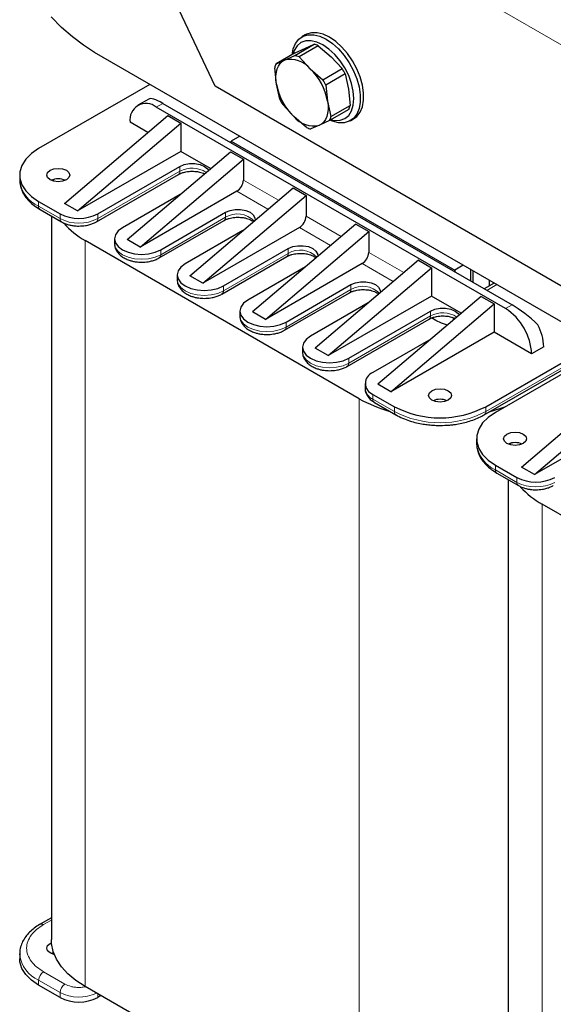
# Model space of a CAD drawing. Header units: millimetres. Extents: x 5 to 418, y 2 to 292.
# Tile 17 of 36: x 235 to 254, y 87 to 121. Entities that reach past the tile are written whole.
import ezdxf

# ---------------------------------------------------------------- set-up
doc = ezdxf.new("R2010")
doc.units = ezdxf.units.MM

msp = doc.modelspace()

# ---------------------------------------------------------------- linework, layer by layer
at = {"color": 7, "linetype": 'Continuous', "lineweight": 25}
for p, q in [((241.9119, 118.6504), (236.8207, 129.4283)), ((245.0317, 120.4324), (244.9186, 120.367)), ((244.6738, 119.7213), (245.3396, 120.1056)), ((244.6872, 119.8094), (245.0425, 119.9744)), ((245.484, 120.057), (244.8183, 119.6726)), ((245.0425, 119.9744), (245.3396, 120.1056)), ((245.484, 120.057), (245.9286, 119.676)), ((286.3748, 91.7413), (237.7258, 119.8258)), ((244.6872, 119.8094), (244.0214, 119.4251)), ((244.0214, 119.4251), (244.3184, 119.5564)), ((244.3184, 119.5564), (244.6738, 119.7213)), ((244.8183, 119.6726), (245.2045, 119.258)), ((245.9286, 119.676), (246.3148, 119.2613)), ((244.0353, 118.7271), (243.9752, 119.2899)), ((245.2045, 119.258), (245.6491, 118.877)), ((245.6491, 118.877), (246.3148, 119.2613)), ((246.4131, 119.0775), (245.7474, 118.6931)), ((246.4131, 119.0775), (246.5315, 118.5484)), ((239.6493, 118.7153), (235.7912, 116.4881)), ((281.5099, 95.791), (241.9119, 118.6504)), ((244.1536, 118.1981), (244.0353, 118.7271)), ((245.7474, 118.6931), (245.8074, 118.1304)), ((246.5315, 118.5484), (246.5915, 117.9857)), ((239.6063, 118.2091), (239.2298, 117.9918)), ((245.8074, 118.1304), (245.9257, 117.6013)), ((251.9754, 110.9399), (239.8698, 117.9284)), ((240.096, 118.059), (252.2017, 111.0706)), ((244.6381, 117.5995), (244.2519, 118.0142)), ((246.5453, 117.8504), (245.8796, 117.4661)), ((245.9257, 117.6013), (246.5915, 117.9857)), ((236.6906, 114.5907), (240.2657, 117.6345)), ((240.2657, 117.6345), (240.7183, 117.3732)), ((245.0827, 117.2186), (244.6381, 117.5995)), ((245.8796, 117.4661), (245.5242, 117.3012)), ((246.5985, 117.4571), (246.7116, 117.5224)), ((237.1432, 114.3295), (240.7183, 117.3732)), ((239.5799, 117.0506), (238.9647, 117.4057)), ((240.7183, 117.3732), (240.7183, 116.3934)), ((245.5242, 117.3012), (245.2272, 117.1699)), ((242.7605, 116.9193), (242.4663, 116.7495)), ((242.4663, 116.6907), (242.4663, 116.7495)), ((242.4663, 116.7495), (250.2161, 112.2755)), ((240.7183, 116.3934), (237.1432, 114.3295)), ((238.8628, 113.3367), (242.438, 116.3805)), ((239.3154, 113.0755), (242.8905, 116.1192)), ((241.7521, 115.7965), (240.7183, 116.3934)), ((242.438, 116.3805), (242.8905, 116.1192)), ((242.8905, 116.1192), (242.8905, 115.4007)), ((237.8446, 114.2315), (240.69, 115.8741)), ((235.1351, 115.5737), (235.1351, 115.4038)), ((235.1351, 115.4038), (235.1355, 115.3777)), ((236.301, 115.3644), (236.3212, 115.4222)), ((237.7949, 113.9518), (240.6403, 115.5944)), ((241.0351, 112.0827), (244.6102, 115.1265)), ((244.6102, 115.1265), (245.0627, 114.8652)), ((240.6978, 114.8989), (238.6988, 113.7449)), ((242.6642, 115.0087), (239.3154, 113.0755)), ((241.4876, 111.8215), (245.0627, 114.8652)), ((245.0627, 114.8652), (245.0627, 114.1467)), ((235.7912, 114.6593), (236.5322, 114.2315)), ((235.8409, 114.3796), (236.5819, 113.9518)), ((237.1432, 114.3295), (236.6906, 114.5907)), ((236.2318, 114.1539), (236.2318, 89.0688)), ((240.0225, 112.9808), (242.2739, 114.2805)), ((239.9728, 112.7011), (242.2242, 114.0008)), ((244.8365, 113.7547), (241.4876, 111.8215)), ((246.7824, 113.8725), (243.2073, 110.8287)), ((246.7824, 113.8725), (247.235, 113.6112)), ((238.4246, 113.3629), (238.4246, 113.193)), ((242.87, 113.6449), (240.871, 112.4909)), ((243.6598, 110.5675), (247.235, 113.6112)), ((247.235, 113.6112), (247.235, 112.8926)), ((246.9069, 107.8177), (237.4034, 113.304)), ((239.3154, 113.0755), (238.8628, 113.3367)), ((242.1947, 111.7268), (244.4462, 113.0265)), ((242.145, 111.4471), (244.3964, 112.7468)), ((245.0422, 112.3909), (243.0433, 111.2369)), ((247.0087, 112.5007), (243.6598, 110.5675)), ((248.9547, 112.6185), (245.3795, 109.5747)), ((245.8321, 109.3135), (249.4072, 112.3572)), ((248.9547, 112.6185), (249.4072, 112.3572)), ((249.4072, 112.3572), (249.4072, 111.3774)), ((250.5104, 112.4454), (250.2161, 112.2755)), ((240.5969, 112.1089), (240.5969, 111.939)), ((241.4876, 111.8215), (241.0351, 112.0827)), ((250.2161, 112.2755), (250.2161, 112.2168)), ((250.7592, 112.3017), (250.7592, 111.9033)), ((250.8497, 111.851), (250.8497, 112.2495)), ((244.367, 110.4728), (246.6184, 111.7725)), ((251.5837, 111.8258), (251.2363, 111.6278)), ((251.4154, 111.7299), (251.4154, 111.9229)), ((244.3172, 110.193), (246.5687, 111.4928)), ((249.4072, 111.3774), (245.8321, 109.3135)), ((251.1269, 111.3644), (247.5518, 108.3207)), ((250.441, 110.7805), (249.4072, 111.3774)), ((251.1269, 111.3644), (251.5794, 111.1032)), ((247.2145, 111.1369), (245.2155, 109.9829)), ((248.0043, 108.0595), (251.5794, 111.1032)), ((251.5794, 111.1032), (251.5794, 110.1233)), ((242.7691, 110.8549), (242.7691, 110.685)), ((243.6598, 110.5675), (243.2073, 110.8287)), ((246.5392, 109.2188), (249.3789, 110.8581)), ((249.5656, 110.5282), (249.4109, 110.6175)), ((246.4895, 108.939), (249.3292, 110.5784)), ((251.5794, 110.1233), (248.0043, 108.0595)), ((252.8805, 109.3723), (251.5794, 110.1233)), ((244.9413, 109.6008), (244.9413, 109.431)), ((249.3867, 109.8829), (247.3821, 108.7257)), ((251.2412, 107.2605), (255.3665, 109.642)), ((251.2909, 107.5402), (255.1491, 109.7675)), ((253.2991, 109.6139), (252.8805, 109.3723)), ((245.8321, 109.3135), (245.3795, 109.5747)), ((255.4885, 109.5716), (251.6304, 107.3443)), ((247.1103, 108.3468), (247.1103, 108.177)), ((248.0043, 108.0595), (247.5518, 108.3207)), ((252.5298, 105.447), (256.1049, 108.4907)), ((252.9823, 105.1857), (256.5575, 108.2294)), ((247.3821, 107.968), (248.1231, 107.5402)), ((247.4318, 107.6883), (248.1728, 107.2605)), ((256.5575, 107.2496), (252.9823, 105.1857)), ((250.9743, 106.4299), (250.9743, 106.2601)), ((250.9743, 106.2601), (250.9747, 106.2339)), ((252.1402, 106.2206), (252.1604, 106.2784)), ((251.6304, 105.5155), (252.3714, 105.0877)), ((251.6801, 105.2358), (252.4211, 104.808)), ((252.9823, 105.1857), (252.5298, 105.447)), ((252.071, 105.0101), (252.071, 79.925)), ((262.7461, 98.6739), (253.2426, 104.1602)), ((236.2318, 89.819), (235.8409, 89.5933)), ((235.1351, 88.5691), (235.1351, 88.3992)), ((235.1357, 88.5376), (235.1351, 88.5691)), ((236.3111, 88.6111), (236.2258, 88.5821)), ((236.5322, 87.057), (235.7912, 87.4848)), ((246.9069, 81.9497), (237.4034, 87.436)), ((237.9522, 87.1191), (237.8446, 87.057))]:
    msp.add_line(p, q, dxfattribs=at)
at = {"color": 7, "linetype": 'Continuous', "lineweight": 18}
for p, q in [((254.7794, 119.5835), (250.1106, 122.2788)), ((239.8698, 117.9284), (240.096, 118.059)), ((240.69, 115.7043), (240.69, 115.8741)), ((240.69, 115.7043), (237.8446, 114.0617)), ((242.8905, 115.4007), (244.1072, 114.6983)), ((243.7415, 114.3869), (242.6642, 115.0087)), ((235.7912, 114.4895), (235.7912, 114.6593)), ((236.5322, 114.0617), (235.7912, 114.4895)), ((236.5322, 114.2315), (236.5322, 114.0617)), ((237.8446, 114.0617), (237.8446, 114.2315)), ((242.2739, 114.1107), (240.0225, 112.8109)), ((242.2739, 114.1107), (242.2739, 114.2805)), ((245.0627, 114.1467), (246.2795, 113.4443)), ((245.9137, 113.1329), (244.8365, 113.7547)), ((237.4034, 87.436), (237.4034, 113.304)), ((244.4462, 113.0265), (244.4462, 112.8567)), ((240.0225, 112.8109), (240.0225, 112.9808)), ((244.4462, 112.8567), (242.1947, 111.5569)), ((247.235, 112.8926), (248.4517, 112.1902)), ((248.0859, 111.8789), (247.0087, 112.5007)), ((242.1947, 111.5569), (242.1947, 111.7268)), ((246.6184, 111.6027), (246.6184, 111.7725)), ((251.677, 111.7719), (251.3296, 111.574)), ((246.6184, 111.6027), (244.367, 110.3029)), ((252.2017, 111.0706), (251.9754, 110.9399)), ((249.3789, 110.6883), (246.5392, 109.0489)), ((249.3789, 110.6883), (249.3789, 110.8581)), ((250.1589, 110.6231), (250.1261, 110.6391)), ((250.1589, 110.6231), (250.1589, 110.5403)), ((244.367, 110.3029), (244.367, 110.4728)), ((255.2962, 109.6826), (251.2909, 107.3704)), ((246.5392, 109.0489), (246.5392, 109.2188)), ((247.3821, 107.7982), (247.3821, 107.968)), ((246.9069, 81.9497), (246.9069, 107.8177)), ((248.1231, 107.3704), (247.3821, 107.7982)), ((248.1231, 107.5402), (248.1231, 107.3704)), ((251.2909, 107.3704), (251.2909, 107.5402)), ((251.6304, 105.3457), (251.6304, 105.5155)), ((252.3714, 104.9179), (251.6304, 105.3457)), ((252.3714, 105.0877), (252.3714, 104.9179)), ((253.2426, 78.2922), (253.2426, 104.1602)), ((235.9609, 89.5814), (236.2318, 89.7378)), ((236.7019, 87.5208), (235.9609, 87.9486)), ((235.7912, 87.6547), (236.5322, 87.2269)), ((235.7912, 87.4848), (235.7912, 87.6547)), ((236.5322, 87.2269), (236.5322, 87.057)), ((237.8446, 87.057), (237.8446, 87.1812))]:
    msp.add_line(p, q, dxfattribs=at)
at = {"color": 7, "linetype": 'Continuous', "lineweight": 25, "flags": 128}
for points in [[(237.7258, 119.8258), (237.3415, 120.0709), (236.9613, 120.3599), (236.5896, 120.6895), (236.2303, 121.0562)], [(244.578, 119.7464), (244.616, 119.9471), (244.6951, 120.1374), (244.8105, 120.286), (244.9582, 120.3879), (245.1332, 120.4394), (245.3294, 120.439), (245.5403, 120.3865), (245.7585, 120.2839), (245.9768, 120.1345), (246.1877, 119.9435), (246.3839, 119.7174), (246.5589, 119.4638), (246.7065, 119.1915), (246.8219, 118.9096), (246.9011, 118.6279), (246.9414, 118.3558), (246.9414, 118.1026), (246.9011, 117.8771), (246.8219, 117.6867), (246.7065, 117.5381), (246.5589, 117.4363), (246.3839, 117.3847), (246.1877, 117.3852), (245.9768, 117.4376), (245.8907, 117.4725)], [(245.9187, 117.4887), (246.0567, 117.4627), (246.2425, 117.4701), (246.4054, 117.5304), (246.5391, 117.6413), (246.6384, 117.7986), (246.6996, 117.9961), (246.7202, 118.2263), (246.6996, 118.4804), (246.6384, 118.7485), (246.5391, 119.0204), (246.4054, 119.2856), (246.2425, 119.534), (246.0567, 119.756), (245.8551, 119.943), (245.6454, 120.0879), (245.4357, 120.1851), (245.2341, 120.2309), (245.0483, 120.2235), (244.8854, 120.1631), (244.7517, 120.0522), (244.6524, 119.895), (244.606, 119.7626)], [(246.7116, 117.5224), (246.8197, 117.6034), (246.9351, 117.752), (247.0143, 117.9424), (247.0546, 118.168), (247.0546, 118.4211), (247.0143, 118.6932), (246.9351, 118.975), (246.8197, 119.2568), (246.672, 119.5291), (246.497, 119.7827), (246.3008, 120.0088), (246.09, 120.1998), (245.8717, 120.3492), (245.6534, 120.4518), (245.4425, 120.5043), (245.2463, 120.5047), (245.0714, 120.4532), (245.0317, 120.4324)], [(244.0353, 118.7271), (244.0187, 118.872), (244.0177, 119.0094), (244.0321, 119.1368), (244.0617, 119.252), (244.106, 119.3532), (244.1643, 119.4386), (244.2355, 119.5067), (244.3184, 119.5564)], [(245.8074, 118.1304), (245.8239, 117.9855), (245.825, 117.8482), (245.8106, 117.7208), (245.781, 117.6055), (245.7367, 117.5043), (245.6784, 117.4189), (245.6072, 117.3508), (245.5242, 117.3012)], [(235.7912, 116.4881), (235.5402, 116.3154), (235.345, 116.1202), (235.2114, 115.9084), (235.1436, 115.6864), (235.1436, 115.461), (235.2114, 115.239), (235.345, 115.0272), (235.5402, 114.832), (235.7912, 114.6593)], [(236.1871, 115.4104), (236.1004, 115.4853), (236.07, 115.5737), (236.1004, 115.6621), (236.1871, 115.737), (236.3169, 115.787), (236.47, 115.8046), (236.6231, 115.787), (236.7528, 115.737), (236.8395, 115.6621), (236.87, 115.5737), (236.8395, 115.4853), (236.7528, 115.4104), (236.6231, 115.3604), (236.47, 115.3428), (236.3169, 115.3604), (236.1871, 115.4104)], [(240.69, 115.8741), (240.8419, 115.9378), (241.0204, 115.9713), (241.2081, 115.9713), (241.3867, 115.9378), (241.5385, 115.8741), (241.6489, 115.7865), (241.6837, 115.7383)], [(242.2739, 114.2805), (242.4258, 114.3442), (242.6043, 114.3777), (242.792, 114.3777), (242.9706, 114.3442), (243.1224, 114.2805), (243.2328, 114.1928), (243.2908, 114.0898), (243.2963, 114.0078)], [(238.6988, 113.7449), (238.55, 113.633), (238.4565, 113.5027), (238.4246, 113.3629), (238.4565, 113.223), (238.55, 113.0927), (238.6988, 112.9808), (238.8926, 112.8949), (239.1184, 112.8409), (239.3606, 112.8225), (239.6029, 112.8409), (239.8286, 112.8949), (240.0225, 112.9808)], [(244.4462, 113.0265), (244.598, 113.0902), (244.7766, 113.1237), (244.9643, 113.1237), (245.1428, 113.0902), (245.2947, 113.0265), (245.405, 112.9388), (245.463, 112.8358), (245.4685, 112.7538)], [(240.871, 112.4909), (240.7223, 112.379), (240.6288, 112.2487), (240.5969, 112.1089), (240.6288, 111.969), (240.7223, 111.8387), (240.871, 111.7268), (241.0649, 111.6409), (241.2906, 111.5869), (241.5329, 111.5685), (241.7751, 111.5869), (242.0009, 111.6409), (242.1947, 111.7268)], [(246.6184, 111.7725), (246.7703, 111.8362), (246.9488, 111.8697), (247.1365, 111.8697), (247.315, 111.8362), (247.4669, 111.7725), (247.5773, 111.6848), (247.6353, 111.5818), (247.6407, 111.4998)], [(243.0433, 111.2369), (242.8945, 111.125), (242.801, 110.9947), (242.7691, 110.8549), (242.801, 110.715), (242.8945, 110.5847), (243.0433, 110.4728), (243.2371, 110.3869), (243.4628, 110.3329), (243.7051, 110.3145), (243.9474, 110.3329), (244.1731, 110.3869), (244.367, 110.4728)], [(249.3789, 110.8581), (249.5308, 110.9218), (249.7093, 110.9553), (249.8971, 110.9553), (250.0756, 110.9218), (250.2275, 110.8581), (250.3378, 110.7704), (250.3726, 110.7223)], [(249.9619, 110.3726), (249.7596, 110.4363), (249.5656, 110.5282)], [(245.2155, 109.9829), (245.0667, 109.871), (244.9732, 109.7407), (244.9413, 109.6008), (244.9732, 109.461), (245.0667, 109.3307), (245.2155, 109.2188), (245.4093, 109.1329), (245.6351, 109.0789), (245.8773, 109.0605), (246.1196, 109.0789), (246.3453, 109.1329), (246.5392, 109.2188)], [(249.4242, 107.7688), (249.3375, 107.8437), (249.307, 107.9321), (249.3375, 108.0205), (249.4242, 108.0954), (249.554, 108.1454), (249.707, 108.163), (249.8601, 108.1454), (249.9899, 108.0954), (250.0766, 108.0205), (250.107, 107.9321), (250.0766, 107.8437), (249.9899, 107.7688), (249.8601, 107.7188), (249.707, 107.7012), (249.554, 107.7188), (249.4242, 107.7688)], [(251.6304, 107.3443), (251.3794, 107.1716), (251.1841, 106.9764), (251.0506, 106.7646), (250.9828, 106.5426), (250.9828, 106.3172), (251.0506, 106.0952), (251.1841, 105.8834), (251.3794, 105.6882), (251.6304, 105.5155)], [(251.9438, 107.5252), (251.8047, 107.4744), (251.3958, 107.3497)], [(252.0263, 106.2666), (251.9396, 106.3416), (251.9092, 106.4299), (251.9396, 106.5183), (252.0263, 106.5932), (252.1561, 106.6433), (252.3092, 106.6608), (252.4623, 106.6433), (252.592, 106.5932), (252.6787, 106.5183), (252.7092, 106.4299), (252.6787, 106.3416), (252.592, 106.2666), (252.4623, 106.2166), (252.3092, 106.199), (252.1561, 106.2166), (252.0263, 106.2666)], [(236.1871, 88.6017), (236.1004, 88.6767), (236.07, 88.765), (236.1004, 88.8534), (236.1871, 88.9283), (236.2369, 88.9527)], [(237.4034, 87.436), (237.0831, 87.6447), (236.8087, 87.8742), (236.5842, 88.1211), (236.4129, 88.3818), (236.2973, 88.6525), (236.2391, 88.9293), (236.2318, 89.0688)], [(236.335, 88.5477), (236.3169, 88.5517), (236.1871, 88.6017)], [(235.7912, 87.4848), (235.5402, 87.6575), (235.345, 87.8527), (235.2114, 88.0645), (235.1436, 88.2865), (235.1351, 88.3992)]]:
    msp.add_lwpolyline(points, dxfattribs=at)
at = {"color": 7, "linetype": 'Continuous', "lineweight": 18, "flags": 128}
for points in [[(238.4246, 113.193), (238.4565, 113.0532), (238.55, 112.9228), (238.6988, 112.8109), (238.8926, 112.7251), (239.1184, 112.6711), (239.3606, 112.6527), (239.6029, 112.6711), (239.8286, 112.7251), (240.0225, 112.8109)], [(240.5969, 111.939), (240.6288, 111.7992), (240.7223, 111.6688), (240.871, 111.5569), (241.0649, 111.4711), (241.2906, 111.4171), (241.5329, 111.3987), (241.7751, 111.4171), (242.0009, 111.4711), (242.1947, 111.5569)], [(242.7691, 110.685), (242.801, 110.5452), (242.8945, 110.4148), (243.0433, 110.3029), (243.2371, 110.2171), (243.4628, 110.1631), (243.7051, 110.1447), (243.9474, 110.1631), (244.1731, 110.2171), (244.367, 110.3029)], [(244.9413, 109.431), (244.9732, 109.2912), (245.0667, 109.1608), (245.2155, 109.0489), (245.4093, 108.9631), (245.6351, 108.9091), (245.8773, 108.8907), (246.1196, 108.9091), (246.3453, 108.9631), (246.5392, 109.0489)]]:
    msp.add_lwpolyline(points, dxfattribs=at)
at = {"color": 7, "linetype": 'Continuous', "lineweight": 25}
for centre, radius, start, end in [((245.1066, 119.1749), 0.9595, 66.83297, 75.94691), ((244.5304, 118.7208), 0.862, 38.54834, 104.23154), ((244.4408, 118.7905), 0.9595, 66.83297, 75.94691), ((244.7431, 119.1031), 0.7902, 155.95765, 166.33162), ((243.7463, 117.7533), 2.0953, 10.36694, 45.89744), ((244.2038, 118.0144), 2.4518, 25.69523, 30.56915), ((243.538, 117.6301), 2.4518, 25.69523, 30.56915), ((246.0964, 119.1042), 2.0953, 190.36694, 225.89744), ((246.3629, 119.2611), 2.4518, 205.69523, 210.56915), ((239.5164, 117.4952), 0.559, 50.79671, 189.21404), ((245.8237, 118.1724), 0.7902, 335.95765, 346.33162), ((245.3123, 118.1367), 0.862, 218.54834, 284.23154), ((245.1579, 117.788), 0.7902, 335.95765, 346.33162), ((245.4601, 118.1006), 0.9595, 246.83297, 255.94691), ((236.47, 114.8056), 0.634, 67.35051, 112.64949), ((242.3992, 115.423), 0.4918, 302.60548, 357.39452), ((237.1884, 115.498), 1.4264, 242.60967, 297.39033), ((244.5715, 114.169), 0.4918, 302.60548, 357.39452), ((238.8044, 115.8215), 2.8811, 221.87553, 240.90407), ((246.7437, 112.915), 0.4918, 302.60548, 357.39452), ((250.9154, 109.2828), 1.9671, 2.60548, 57.39452), ((251.5225, 109.5641), 1.7773, 1.60604, 27.39041), ((247.5258, 108.3468), 0.4052, 110.78342, 249.21658), ((249.2313, 111.9371), 4.73, 240.56573, 254.49917), ((249.707, 107.1641), 0.634, 67.35051, 112.64949), ((249.707, 110.5804), 3.428, 242.48054, 297.51946), ((252.3092, 105.6619), 0.634, 67.35051, 112.64949), ((253.0276, 106.3542), 1.4264, 242.60967, 297.39033), ((254.6436, 106.6777), 2.8811, 221.87553, 240.90407), ((237.1884, 88.3235), 1.4264, 242.60967, 297.39033)]:
    msp.add_arc(centre, radius, start, end, dxfattribs=at)
at = {"color": 7, "linetype": 'Continuous', "lineweight": 18}
for centre, radius, start, end in [((241.1113, 114.9407), 0.8721, 56.12792, 118.88716), ((240.5758, 115.6898), 0.1151, 304.05635, 7.25583), ((236.2617, 115.5228), 1.1354, 187.34313, 245.52002), ((235.9053, 114.4749), 0.1151, 172.74417, 235.94365), ((236.6461, 114.0471), 0.1149, 172.70235, 236.36154), ((237.1884, 115.3281), 1.4264, 242.60967, 297.39033), ((237.7306, 114.0471), 0.1149, 303.71903, 7.28961), ((242.1598, 114.0961), 0.1151, 304.05635, 7.25583), ((242.6859, 113.4121), 0.811, 44.5051, 120.52779), ((239.9085, 112.7964), 0.1149, 303.70471, 7.29104), ((244.3286, 112.8437), 0.1183, 305.01333, 6.29885), ((244.8581, 112.1581), 0.811, 44.5051, 120.52779), ((247.0303, 110.9041), 0.811, 44.5051, 120.52779), ((242.0808, 111.5424), 0.1149, 303.70471, 7.29104), ((246.5042, 111.5881), 0.1151, 304.05635, 7.25583), ((249.2648, 110.6737), 0.1151, 304.05635, 7.25583), ((249.8002, 109.9247), 0.8721, 56.12792, 118.88716), ((244.253, 110.2883), 0.1149, 303.70471, 7.29104), ((246.4252, 109.0343), 0.1149, 303.70471, 7.29104), ((247.5747, 108.2233), 0.4667, 185.6948, 245.62534), ((247.4962, 107.7837), 0.1151, 172.74417, 235.94365), ((248.2372, 107.3558), 0.115, 172.73207, 236.06431), ((249.707, 110.4106), 3.428, 242.48054, 297.51946), ((251.1769, 107.3558), 0.115, 303.82589, 7.27893), ((252.1008, 106.3791), 1.1354, 187.34313, 245.52002), ((251.7445, 105.3312), 0.1151, 172.74417, 235.94365), ((252.4853, 104.9033), 0.1149, 172.70235, 236.36154), ((253.0276, 106.1844), 1.4264, 242.60967, 297.39033), ((235.8905, 89.4832), 0.1209, 54.40221, 114.08026), ((236.2358, 88.6694), 1.1079, 186.833, 246.33996), ((236.1596, 87.6379), 0.3688, 122.60548, 177.39452), ((236.9007, 87.2101), 0.3688, 122.60548, 177.39452), ((237.1905, 88.5039), 1.4367, 242.73143, 295.27442)]:
    msp.add_arc(centre, radius, start, end, dxfattribs=at)
at = {"color": 7, "linetype": 'Continuous', "lineweight": 25}
for centre, start_param, end_param in [((240.6089, 117.3099), 2.2785133, 3.0638302), ((252.7146, 110.3215), 1.3828485, 2.2785133)]:
    msp.add_ellipse(centre, major_axis=(1.0212, -0.884), ratio=0.2247579, start_param=start_param, end_param=end_param, dxfattribs=at)
for points, knots in [([(240.6431, 115.5936), (240.666, 115.6066), (240.7134, 115.6336), (240.8046, 115.6639), (240.903, 115.6869), (241.0051, 115.7015), (241.0783, 115.7034), (241.1143, 115.7043)], [0, 0, 0, 0, 0.20326204, 0.42134509, 0.5976261, 0.80196237, 1, 1, 1, 1]), ([(241.1143, 115.7043), (241.1762, 115.7017), (241.2621, 115.6981), (241.3779, 115.6755), (241.4636, 115.6523), (241.517, 115.6289), (241.5422, 115.6178)], [0, 0, 0, 0, 0.3892512, 0.5393902, 0.7824991, 1, 1, 1, 1]), ([(235.1411, 115.3723), (235.1427, 115.3253), (235.1466, 115.21), (235.2068, 115.0309), (235.3099, 114.8415), (235.4553, 114.6669), (235.631, 114.5104), (235.7722, 114.4227), (235.8413, 114.3799)], [0, 0, 0, 0, 0.1195788, 0.2933342, 0.4701286, 0.6492337, 0.8284351, 1, 1, 1, 1]), ([(242.227, 114), (242.2499, 114.013), (242.2973, 114.0399), (242.3885, 114.0703), (242.4869, 114.0933), (242.589, 114.1078), (242.6622, 114.1097), (242.6982, 114.1107)], [0, 0, 0, 0, 0.20326204, 0.42134509, 0.5976261, 0.80196237, 1, 1, 1, 1]), ([(242.6982, 114.1107), (242.7601, 114.108), (242.8459, 114.1044), (242.962, 114.082), (243.0501, 114.0575), (243.1375, 114.0213), (243.2013, 113.9852), (243.2259, 113.9636), (243.235, 113.9556)], [0, 0, 0, 0, 0.2751189, 0.3812356, 0.5530625, 0.7234279, 0.8983459, 1, 1, 1, 1]), ([(236.5843, 113.9539), (236.5987, 113.9446), (236.6538, 113.9092), (236.7557, 113.8711), (236.8833, 113.8349), (237.0235, 113.8093), (237.1275, 113.8055), (237.1884, 113.8033)], [0, 0, 0, 0, 0.0891683, 0.339869, 0.5268918, 0.722472, 1, 1, 1, 1]), ([(237.1884, 113.8033), (237.2642, 113.8066), (237.3695, 113.8112), (237.5168, 113.8406), (237.6328, 113.8752), (237.7321, 113.9144), (237.7808, 113.9456), (237.793, 113.9535)], [0, 0, 0, 0, 0.3447171, 0.4788814, 0.6998291, 0.924458, 1, 1, 1, 1]), ([(238.4289, 113.1941), (238.4276, 113.1818), (238.4207, 113.1162), (238.4584, 113.001), (238.5384, 112.8669), (238.6514, 112.7599), (238.7837, 112.6771), (238.9171, 112.6211), (239.047, 112.5845), (239.1903, 112.5576), (239.2969, 112.5536), (239.3606, 112.5512)], [0, 0, 0, 0, 0.03217732, 0.171542, 0.30355743, 0.43761845, 0.56212695, 0.682429, 0.77230649, 0.86378649, 1, 1, 1, 1]), ([(239.3606, 112.5512), (239.4368, 112.5545), (239.5426, 112.5591), (239.6905, 112.5885), (239.8072, 112.623), (239.9079, 112.6627), (239.9577, 112.6944), (239.9708, 112.7028)], [0, 0, 0, 0, 0.3430355, 0.4765289, 0.6963771, 0.9198884, 1, 1, 1, 1]), ([(244.3992, 112.746), (244.4221, 112.759), (244.4696, 112.7859), (244.5608, 112.8163), (244.6592, 112.8393), (244.7613, 112.8538), (244.8344, 112.8557), (244.8704, 112.8567)], [0, 0, 0, 0, 0.20326679, 0.42134854, 0.5976285, 0.80196355, 1, 1, 1, 1]), ([(244.8704, 112.8567), (244.9323, 112.854), (245.0182, 112.8504), (245.1342, 112.8279), (245.2223, 112.8035), (245.3097, 112.7673), (245.3735, 112.7312), (245.3982, 112.7096), (245.4072, 112.7016)], [0, 0, 0, 0, 0.2751189, 0.3812356, 0.5530625, 0.7234279, 0.8983459, 1, 1, 1, 1]), ([(240.6011, 111.9401), (240.5998, 111.9278), (240.5929, 111.8622), (240.6306, 111.747), (240.7107, 111.6129), (240.8236, 111.5059), (240.9559, 111.4231), (241.0894, 111.3671), (241.2192, 111.3305), (241.3625, 111.3036), (241.4691, 111.2996), (241.5329, 111.2972)], [0, 0, 0, 0, 0.0321773, 0.171542, 0.3035574, 0.4376184, 0.562127, 0.682429, 0.7723065, 0.8637865, 1, 1, 1, 1]), ([(241.5329, 111.2972), (241.609, 111.3005), (241.7148, 111.3051), (241.8628, 111.3345), (241.9795, 111.369), (242.0801, 111.4087), (242.1299, 111.4404), (242.1431, 111.4488)], [0, 0, 0, 0, 0.3430355, 0.4765289, 0.6963771, 0.9198884, 1, 1, 1, 1]), ([(246.5715, 111.492), (246.5944, 111.505), (246.6418, 111.5319), (246.733, 111.5623), (246.8314, 111.5853), (246.9335, 111.5998), (247.0067, 111.6017), (247.0426, 111.6027)], [0, 0, 0, 0, 0.20326204, 0.42134509, 0.5976261, 0.80196237, 1, 1, 1, 1]), ([(247.0426, 111.6027), (247.1046, 111.6), (247.1904, 111.5964), (247.3064, 111.5739), (247.3946, 111.5495), (247.482, 111.5133), (247.5458, 111.4772), (247.5704, 111.4556), (247.5794, 111.4476)], [0, 0, 0, 0, 0.2751189, 0.3812356, 0.5530625, 0.7234279, 0.8983459, 1, 1, 1, 1]), ([(242.7733, 110.6861), (242.7721, 110.6738), (242.7652, 110.6082), (242.8028, 110.493), (242.8829, 110.3589), (242.9958, 110.2518), (243.1282, 110.169), (243.2616, 110.1131), (243.3915, 110.0765), (243.5348, 110.0496), (243.6413, 110.0456), (243.7051, 110.0432)], [0, 0, 0, 0, 0.0321773, 0.171542, 0.3035574, 0.4376184, 0.562127, 0.682429, 0.7723065, 0.8637865, 1, 1, 1, 1]), ([(249.332, 110.5776), (249.3549, 110.5906), (249.4023, 110.6175), (249.4935, 110.6479), (249.5919, 110.6709), (249.6941, 110.6855), (249.7672, 110.6873), (249.8032, 110.6883)], [0, 0, 0, 0, 0.203262, 0.4213451, 0.5976261, 0.8019624, 1, 1, 1, 1]), ([(249.8032, 110.6883), (249.8651, 110.6857), (249.951, 110.6821), (250.0668, 110.6595), (250.1526, 110.6363), (250.2059, 110.6129), (250.2311, 110.6018)], [0, 0, 0, 0, 0.3892512, 0.5393902, 0.7824991, 1, 1, 1, 1]), ([(243.7051, 110.0432), (243.7812, 110.0465), (243.887, 110.0511), (244.035, 110.0805), (244.1517, 110.115), (244.2523, 110.1547), (244.3022, 110.1864), (244.3153, 110.1948)], [0, 0, 0, 0, 0.3430355, 0.4765289, 0.6963771, 0.9198884, 1, 1, 1, 1]), ([(244.9456, 109.4321), (244.9443, 109.4198), (244.9374, 109.3542), (244.975, 109.239), (245.0551, 109.1049), (245.1681, 108.9978), (245.3004, 108.915), (245.4338, 108.8591), (245.5637, 108.8225), (245.707, 108.7956), (245.8136, 108.7916), (245.8773, 108.7892)], [0, 0, 0, 0, 0.0321773, 0.171542, 0.3035574, 0.4376184, 0.562127, 0.682429, 0.7723065, 0.8637865, 1, 1, 1, 1]), ([(245.8773, 108.7892), (245.9535, 108.7925), (246.0593, 108.7971), (246.2072, 108.8265), (246.3239, 108.861), (246.4246, 108.9007), (246.4744, 108.9324), (246.4875, 108.9408)], [0, 0, 0, 0, 0.34303548, 0.47652889, 0.6963771, 0.9198884, 1, 1, 1, 1]), ([(247.1149, 108.1784), (247.1135, 108.1642), (247.107, 108.0966), (247.1461, 107.9798), (247.2287, 107.8476), (247.3278, 107.7515), (247.405, 107.7072), (247.4341, 107.6904)], [0, 0, 0, 0, 0.0707987, 0.3378183, 0.5898443, 0.8451079, 1, 1, 1, 1]), ([(248.1733, 107.2608), (248.1755, 107.2593), (248.2456, 107.2131), (248.4056, 107.1409), (248.6445, 107.0483), (248.8851, 106.9818), (249.1048, 106.9379), (249.3144, 106.9094), (249.5104, 106.8931), (249.645, 106.8911), (249.707, 106.8902)], [0, 0, 0, 0, 0.0058039, 0.1807185, 0.3501256, 0.5080913, 0.6491126, 0.7606794, 0.8897621, 1, 1, 1, 1]), ([(249.707, 106.8902), (249.8205, 106.893), (249.9802, 106.8971), (250.2117, 106.9236), (250.4052, 106.9552), (250.6269, 107.007), (250.8467, 107.0762), (251.0558, 107.1598), (251.1803, 107.2281), (251.2404, 107.2611)], [0, 0, 0, 0, 0.2015988, 0.2834889, 0.418552, 0.5574127, 0.7050461, 0.857654, 1, 1, 1, 1]), ([(250.9803, 106.2286), (250.9819, 106.1815), (250.9858, 106.0662), (251.046, 105.8872), (251.1491, 105.6977), (251.2945, 105.5231), (251.4701, 105.3666), (251.6114, 105.279), (251.6805, 105.2361)], [0, 0, 0, 0, 0.1195788, 0.2933342, 0.4701286, 0.6492337, 0.8284351, 1, 1, 1, 1]), ([(252.4235, 104.8101), (252.4379, 104.8008), (252.493, 104.7654), (252.5948, 104.7273), (252.7224, 104.6911), (252.8627, 104.6655), (252.9666, 104.6618), (253.0276, 104.6595)], [0, 0, 0, 0, 0.0891683, 0.339869, 0.5268918, 0.722472, 1, 1, 1, 1]), ([(253.0276, 104.6595), (253.1034, 104.6629), (253.2087, 104.6675), (253.356, 104.6969), (253.472, 104.7314), (253.5713, 104.7706), (253.6199, 104.8018), (253.6322, 104.8097)], [0, 0, 0, 0, 0.3447171, 0.4788814, 0.6998291, 0.924458, 1, 1, 1, 1]), ([(235.8417, 89.5927), (235.8357, 89.5896), (235.7611, 89.551), (235.6365, 89.4614), (235.4726, 89.3231), (235.3372, 89.1666), (235.2304, 88.9946), (235.1612, 88.8072), (235.1296, 88.6495), (235.139, 88.5569), (235.1416, 88.5312)], [0, 0, 0, 0, 0.01303801, 0.16205988, 0.31311392, 0.46581874, 0.62016021, 0.77682446, 0.93794955, 1, 1, 1, 1])]:
    msp.add_open_spline(points, degree=3, knots=knots, dxfattribs=at)
at = {"color": 7, "linetype": 'Continuous', "lineweight": 18}
for points, knots in [([(250.2272, 110.5984), (250.2221, 110.6001), (250.1965, 110.6084), (250.1756, 110.6166), (250.1589, 110.6231)], [0, 0, 0, 0, 0.196974, 1, 1, 1, 1]), ([(235.9609, 87.9486), (235.8792, 88.0011), (235.711, 88.1091), (235.5261, 88.3067), (235.4031, 88.5283), (235.3609, 88.765), (235.4031, 89.0017), (235.5261, 89.2234), (235.711, 89.421), (235.8792, 89.529), (235.9609, 89.5814)], [0, 0, 0, 0, 0.116516, 0.2400113, 0.3686408, 0.5, 0.6313592, 0.7599887, 0.883484, 1, 1, 1, 1]), ([(237.4158, 87.4288), (237.3873, 87.4229), (237.3141, 87.4079), (237.1881, 87.402), (237.0478, 87.4102), (236.8737, 87.4407), (236.7696, 87.4893), (236.7019, 87.5208)], [0, 0, 0, 0, 0.1176795, 0.301563, 0.4854466, 0.665509, 1, 1, 1, 1])]:
    msp.add_open_spline(points, degree=3, knots=knots, dxfattribs=at)

doc.saveas('drawing.dxf')
